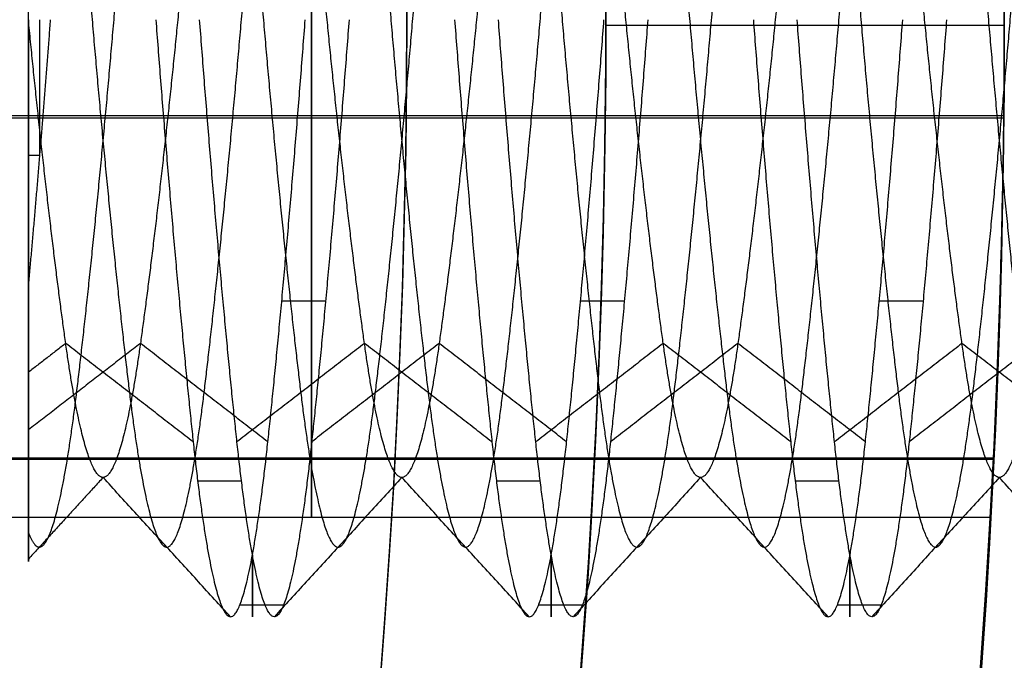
# Model space of a CAD drawing. Header units: millimetres. Extents: x -34.2 to 34.2, y -30.9 to 31.1.
# Tile 67 of 77: x 20 to 22.5, y -1.5 to 0.1. Entities that reach past the tile are written whole.
import ezdxf

# ---------------------------------------------------------------- set-up
doc = ezdxf.new("R2010")
doc.units = ezdxf.units.MM
for name, color, linetype, true_color in [('COTAS', 252, 'Continuous', 0x696969), ('IGES level 1', 7, 'Continuous', 0xe5eaed), ('IGES level 12', 7, 'Continuous', 0xffffff), ('IGES level 3', 7, 'Continuous', 0xe5eaed), ('IGES level 5', 7, 'Continuous', 0xe5eaed)]:
    doc.layers.add(name, color=color, linetype=linetype, true_color=true_color)

# ---------------------------------------------------------------- blocks, each defined once
blk = doc.blocks.new('Kivi_7w')
at = {"layer": 'IGES level 1', "extrusion": (0, 0, -1)}
for centre, radius, start, end in [((-7.573064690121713e-29, 2.831068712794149e-15, 0.8499999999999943), 31, 90, 270.0000000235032), ((7.993605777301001e-15, 1.77635683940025e-15, 1.399999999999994), 31, 90.00000000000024, 270.0000000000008), ((-7.573064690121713e-29, 2.831068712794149e-15, 0.1500000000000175), 30.85, 90, 270.0000000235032), ((0, 0), 30.7, 90.00000000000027, 270.0000000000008), ((-7.573064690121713e-29, 2.831068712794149e-15), 25.75, 90.0000000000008, 270.0000000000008), ((-7.573064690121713e-29, 2.831068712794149e-15), 24.25, 90.0000000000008, 270.0000000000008), ((-7.573064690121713e-29, 2.831068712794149e-15, 0.8500000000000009), 23.5, 90, 270.0000000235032), ((-8.835242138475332e-29, -1.77635683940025e-15), 23.5, 90.00000000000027, 270.0000000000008), ((-7.573064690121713e-29, 2.831068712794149e-15, -6.000000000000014), 25.75, 150.8095696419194, 209.190430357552), ((-7.573064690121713e-29, 2.831068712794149e-15, -6), 24.25, 150.393656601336, 209.6063433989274)]:
    blk.add_arc(centre, radius, start, end, dxfattribs=at)
at = {"layer": 'IGES level 1'}
for centre, radius, start, end in [((-9.992007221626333e-15, 1.77635683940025e-15, -0.2999999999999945), 31, 270.0000000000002, 89.9999999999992), ((7.573064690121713e-29, 2.831068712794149e-15, -1.549999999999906), 30.85, 270, 90.00000001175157), ((1.262177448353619e-28, 1.77635683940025e-15, -1.7), 30.7, 270.0000000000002, 90.0000000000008), ((1.009741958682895e-28, 1.77635683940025e-15), 25.75, 270.0000000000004, 90.0000000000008), ((6.310887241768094e-29, 1.77635683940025e-15), 24.25, 270.0000000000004, 90.0000000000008), ((8.835242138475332e-29, 1.77635683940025e-15, -1.700000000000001), 23.5, 270.0000000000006, 90.0000000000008)]:
    blk.add_arc(centre, radius, start, end, dxfattribs=at)
at = {"layer": 'IGES level 12', "extrusion": (1, 0, 0)}
blk.add_arc((2.498001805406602e-15, 4.299999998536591, 20.05), 1.499999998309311, 243.6966755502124, 269.9999999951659, dxfattribs=at)
at = {"layer": 'IGES level 12', "extrusion": (-1, 0, 0)}
for centre, start, end in [((-2.831068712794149e-15, 4.299999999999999, -20.077665), 270.0000000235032, 283.2569839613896), ((-2.831068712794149e-15, 4.299999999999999, -20.6125), 333.6895231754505, 26.31047683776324), ((-2.831068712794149e-15, 4.299999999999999, -21.3625), 333.6895231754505, 26.31047683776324), ((-2.831068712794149e-15, 4.299999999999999, -22.1125), 333.6895231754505, 26.31047683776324)]:
    blk.add_arc(centre, 1.5, start, end, dxfattribs=at)
at = {"layer": 'IGES level 12'}
for points in [[(20.05, -1.360239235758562, 4.1310815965), (20.05, 1.360185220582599, 4.1310815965)], [(20.05, -1.627949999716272e-05, 2.80000000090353), (20.05, -1.627949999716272e-05, 5.450001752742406)], [(20.07788655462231, -0.3412941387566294, 2.839343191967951), (20.05, -0.3412941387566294, 2.839343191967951)], [(20.79614748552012, -0.7070951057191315, 2.977118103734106), (20.68614748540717, -0.7070951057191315, 2.977118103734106)], [(21.54614748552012, -0.7070951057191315, 2.977118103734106), (21.43614748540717, -0.7070951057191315, 2.977118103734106)], [(22.29614748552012, -0.7070951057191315, 2.977118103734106), (22.18614748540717, -0.7070951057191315, 2.977118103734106)], [(20.14375, -0.8131727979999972, 5.113172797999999), (20.04992303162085, -0.8857383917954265, 5.185738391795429)], [(20.33125, -0.8131727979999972, 3.486827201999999), (20.05002978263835, -1.030667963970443, 3.269332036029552)], [(20.46375, -1.060660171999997, 5.360660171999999), (20.14375000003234, -0.8131727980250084, 5.11317279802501)], [(20.65125, -1.060660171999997, 3.239339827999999), (20.33125000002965, -0.8131727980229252, 3.486827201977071)], [(20.89375, -0.8131727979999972, 5.113172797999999), (20.57375, -1.060660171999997, 5.360660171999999)], [(21.08125, -0.8131727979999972, 3.486827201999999), (20.76125, -1.060660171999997, 3.239339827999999)], [(21.21375, -1.060660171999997, 5.360660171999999), (20.89375000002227, -0.8131727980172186, 5.113172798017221)], [(21.40125, -1.060660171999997, 3.239339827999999), (21.08125000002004, -0.8131727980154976, 3.486827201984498)], [(21.64375, -0.8131727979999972, 5.113172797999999), (21.32375, -1.060660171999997, 5.360660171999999)], [(21.83125, -0.8131727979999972, 3.486827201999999), (21.51125, -1.060660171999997, 3.239339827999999)], [(21.96375, -1.060660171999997, 5.360660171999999), (21.64375000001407, -0.813172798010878, 5.11317279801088)], [(22.15125, -1.060660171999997, 3.239339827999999), (21.83125000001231, -0.8131727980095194, 3.486827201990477)], [(22.39375, -0.8131727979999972, 5.113172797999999), (22.07375, -1.060660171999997, 5.360660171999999)], [(22.58125, -0.8131727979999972, 3.486827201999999), (22.26125, -1.060660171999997, 3.239339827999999)], [(22.71375, -1.060660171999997, 5.360660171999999), (22.39375000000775, -0.8131727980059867, 5.113172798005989)], [(20.2375, -1.149999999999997, 4.299999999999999), (20.05003176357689, -1.355043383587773, 4.299999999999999)], [(20.5575, -1.499999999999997, 4.299999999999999), (20.23750000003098, -1.150000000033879, 4.299999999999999)], [(20.58511254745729, -1.159515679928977, 5.251589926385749), (20.47511254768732, -1.159515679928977, 5.251589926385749)], [(20.9875, -1.149999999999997, 4.299999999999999), (20.6675, -1.499999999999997, 4.299999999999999)], [(21.3075, -1.499999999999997, 4.299999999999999), (20.98750000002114, -1.150000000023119, 4.299999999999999)], [(21.33511254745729, -1.159515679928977, 5.251589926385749), (21.22511254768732, -1.159515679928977, 5.251589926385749)], [(21.7375, -1.149999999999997, 4.299999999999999), (21.4175, -1.499999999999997, 4.299999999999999)], [(22.0575, -1.499999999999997, 4.299999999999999), (21.73750000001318, -1.150000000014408, 4.299999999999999)], [(22.08511254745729, -1.159515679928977, 5.251589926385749), (21.97511254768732, -1.159515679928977, 5.251589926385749)], [(22.4875, -1.149999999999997, 4.299999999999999), (22.1675, -1.499999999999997, 4.299999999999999)], [(22.8075, -1.499999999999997, 4.299999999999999), (22.48750000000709, -1.150000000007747, 4.299999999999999)], [(20.69054014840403, -1.47117792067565, 4.00736451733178), (20.58054014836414, -1.47117792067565, 4.00736451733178)], [(21.44054014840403, -1.47117792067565, 4.00736451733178), (21.33054014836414, -1.47117792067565, 4.00736451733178)], [(22.19054014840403, -1.47117792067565, 4.00736451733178), (22.08054014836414, -1.47117792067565, 4.00736451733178)]]:
    blk.add_open_spline(points, degree=1, dxfattribs=at)
for points, weights, knots in [([(20.04988974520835, 1.289212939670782, 4.605867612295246), (20.08417035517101, 1.202507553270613, 4.971325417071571), (20.11625, 0.9369164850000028, 5.236916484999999), (20.163125, 0.5488329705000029, 5.625), (20.21, 2.831068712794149e-15, 5.624999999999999), (20.256875, -0.5488329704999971, 5.625), (20.30375, -0.9369164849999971, 5.236916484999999), (20.350625, -1.324999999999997, 4.848832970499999), (20.3975, -1.324999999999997, 4.299999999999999), (20.444375, -1.324999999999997, 3.751167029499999), (20.49125, -0.9369164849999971, 3.363083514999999), (20.538125, -0.5488329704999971, 2.974999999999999), (20.585, 2.831068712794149e-15, 2.974999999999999), (20.631875, 0.5488329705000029, 2.974999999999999), (20.67875, 0.9369164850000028, 3.363083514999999), (20.725625, 1.325000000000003, 3.751167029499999), (20.7725, 1.325000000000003, 4.299999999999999), (20.819375, 1.325000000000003, 4.848832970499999), (20.86625, 0.9369164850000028, 5.236916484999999), (20.913125, 0.5488329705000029, 5.625), (20.96, 2.831068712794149e-15, 5.624999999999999), (21.006875, -0.5488329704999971, 5.625), (21.05375, -0.9369164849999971, 5.236916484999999), (21.100625, -1.324999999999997, 4.848832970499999), (21.1475, -1.324999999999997, 4.299999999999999), (21.194375, -1.324999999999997, 3.751167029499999), (21.24125, -0.9369164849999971, 3.363083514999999), (21.288125, -0.5488329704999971, 2.974999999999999), (21.335, 2.831068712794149e-15, 2.974999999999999), (21.381875, 0.5488329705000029, 2.974999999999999), (21.42875, 0.9369164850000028, 3.363083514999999), (21.475625, 1.325000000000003, 3.751167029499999), (21.5225, 1.325000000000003, 4.299999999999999), (21.569375, 1.325000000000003, 4.848832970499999), (21.61625, 0.9369164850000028, 5.236916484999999), (21.663125, 0.5488329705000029, 5.625), (21.71, 2.831068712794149e-15, 5.624999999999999), (21.756875, -0.5488329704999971, 5.625), (21.80375, -0.9369164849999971, 5.236916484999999), (21.850625, -1.324999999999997, 4.848832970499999), (21.8975, -1.324999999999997, 4.299999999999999), (21.944375, -1.324999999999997, 3.751167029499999), (21.99125, -0.9369164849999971, 3.363083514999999), (22.038125, -0.5488329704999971, 2.974999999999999), (22.085, 2.831068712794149e-15, 2.974999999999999), (22.131875, 0.5488329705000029, 2.974999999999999), (22.17875, 0.9369164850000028, 3.363083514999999), (22.225625, 1.325000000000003, 3.751167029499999), (22.2725, 1.325000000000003, 4.299999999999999), (22.319375, 1.325000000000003, 4.848832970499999), (22.36625, 0.9369164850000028, 5.236916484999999), (22.413125, 0.5488329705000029, 5.625), (22.46, 2.831068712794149e-15, 5.624999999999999), (22.506875, -0.5488329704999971, 5.625), (22.55375, -0.9369164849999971, 5.236916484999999), (22.600625, -1.324999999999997, 4.848832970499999), (22.6475, -1.324999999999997, 4.299999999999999), (22.694375, -1.324999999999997, 3.751167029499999), (22.74125, -0.9369164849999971, 3.363083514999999), (22.788125, -0.5488329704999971, 2.974999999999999), (22.835, 2.831068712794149e-15, 2.974999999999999), (22.881875, 0.5488329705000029, 2.974999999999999), (22.92875, 0.9369164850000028, 3.363083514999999), (22.975625, 1.325000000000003, 3.751167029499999), (23.0225, 1.325000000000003, 4.299999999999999), (23.069375, 1.325000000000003, 4.848832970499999), (23.11625, 0.9369164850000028, 5.236916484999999), (23.163125, 0.5488329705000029, 5.625), (23.21, 2.831068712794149e-15, 5.624999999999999), (23.256875, -0.5488329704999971, 5.625), (23.30375, -0.9369164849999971, 5.236916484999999), (23.350625, -1.324999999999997, 4.848832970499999), (23.3975, -1.324999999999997, 4.299999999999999), (23.444375, -1.324999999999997, 3.751167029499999), (23.49125, -0.9369164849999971, 3.363083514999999), (23.538125, -0.5488329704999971, 2.974999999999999), (23.585, 2.831068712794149e-15, 2.974999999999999), (23.631875, 0.5488329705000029, 2.974999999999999), (23.67875, 0.9369164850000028, 3.363083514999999), (23.725625, 1.325000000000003, 3.751167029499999), (23.7725, 1.325000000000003, 4.299999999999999), (23.819375, 1.325000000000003, 4.848832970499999), (23.86625, 0.9369164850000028, 5.236916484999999), (23.913125, 0.5488329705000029, 5.625), (23.96, 2.831068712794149e-15, 5.624999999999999), (24.006875, -0.5488329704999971, 5.625), (24.05375, -0.9369164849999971, 5.236916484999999), (24.100625, -1.324999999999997, 4.848832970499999), (24.1475, -1.324999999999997, 4.299999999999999), (24.194375, -1.324999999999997, 3.751167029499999), (24.24125, -0.9369164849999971, 3.363083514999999), (24.288125, -0.5488329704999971, 2.974999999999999), (24.335, 2.831068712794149e-15, 2.974999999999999), (24.381875, 0.5488329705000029, 2.974999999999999), (24.42875, 0.9369164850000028, 3.363083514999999), (24.475625, 1.325000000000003, 3.751167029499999), (24.5225, 1.325000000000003, 4.299999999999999), (24.569375, 1.325000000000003, 4.848832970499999), (24.61625, 0.9369164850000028, 5.236916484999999), (24.663125, 0.5488329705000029, 5.625), (24.71, 2.831068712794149e-15, 5.624999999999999)], [0.968103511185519, 0.9466233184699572, 1, 0.923879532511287, 1, 0.923879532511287, 1, 0.923879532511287, 1, 0.923879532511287, 1, 0.923879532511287, 1, 0.923879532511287, 1, 0.923879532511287, 1, 0.923879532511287, 1, 0.923879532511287, 1, 0.923879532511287, 1, 0.923879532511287, 1, 0.923879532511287, 1, 0.923879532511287, 1, 0.923879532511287, 1, 0.923879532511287, 1, 0.923879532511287, 1, 0.923879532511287, 1, 0.923879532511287, 1, 0.923879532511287, 1, 0.923879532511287, 1, 0.923879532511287, 1, 0.923879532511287, 1, 0.923879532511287, 1, 0.923879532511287, 1, 0.923879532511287, 1, 0.923879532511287, 1, 0.923879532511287, 1, 0.923879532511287, 1, 0.923879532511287, 1, 0.923879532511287, 1, 0.923879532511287, 1, 0.923879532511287, 1, 0.923879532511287, 1, 0.923879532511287, 1, 0.923879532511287, 1, 0.923879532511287, 1, 0.923879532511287, 1, 0.923879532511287, 1, 0.923879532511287, 1, 0.923879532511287, 1, 0.923879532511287, 1, 0.923879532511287, 1, 0.923879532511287, 1, 0.923879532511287, 1, 0.923879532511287, 1, 0.923879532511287, 1, 0.923879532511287, 1, 0.923879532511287, 1, 0.923879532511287, 1], [0.1124783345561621, 0.1124783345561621, 0.1124783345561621, 0.125, 0.125, 0.142857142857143, 0.142857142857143, 0.160714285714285, 0.160714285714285, 0.178571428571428, 0.178571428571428, 0.196428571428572, 0.196428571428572, 0.214285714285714, 0.214285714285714, 0.232142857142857, 0.232142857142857, 0.25, 0.25, 0.267857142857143, 0.267857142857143, 0.285714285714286, 0.285714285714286, 0.303571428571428, 0.303571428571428, 0.321428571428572, 0.321428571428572, 0.339285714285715, 0.339285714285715, 0.357142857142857, 0.357142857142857, 0.375, 0.375, 0.392857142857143, 0.392857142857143, 0.410714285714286, 0.410714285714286, 0.428571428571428, 0.428571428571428, 0.446428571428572, 0.446428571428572, 0.464285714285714, 0.464285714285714, 0.482142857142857, 0.482142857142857, 0.5, 0.5, 0.517857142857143, 0.517857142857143, 0.535714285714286, 0.535714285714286, 0.553571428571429, 0.553571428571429, 0.571428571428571, 0.571428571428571, 0.589285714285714, 0.589285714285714, 0.607142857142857, 0.607142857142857, 0.625, 0.625, 0.642857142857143, 0.642857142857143, 0.660714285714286, 0.660714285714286, 0.678571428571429, 0.678571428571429, 0.696428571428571, 0.696428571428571, 0.714285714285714, 0.714285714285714, 0.732142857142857, 0.732142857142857, 0.75, 0.75, 0.767857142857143, 0.767857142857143, 0.785714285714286, 0.785714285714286, 0.803571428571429, 0.803571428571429, 0.821428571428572, 0.821428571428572, 0.839285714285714, 0.839285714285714, 0.857142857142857, 0.857142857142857, 0.875, 0.875, 0.892857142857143, 0.892857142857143, 0.910714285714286, 0.910714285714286, 0.928571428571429, 0.928571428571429, 0.946428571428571, 0.946428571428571, 0.964285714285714, 0.964285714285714, 0.982142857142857, 0.982142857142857, 1, 1, 1]), ([(20.05010925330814, -1.289210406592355, 4.605878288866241), (20.06425886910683, -1.324999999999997, 4.455032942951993), (20.0775, -1.324999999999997, 4.299999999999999), (20.124375, -1.324999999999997, 3.751167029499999), (20.17125, -0.9369164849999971, 3.363083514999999), (20.218125, -0.5488329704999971, 2.974999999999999), (20.265, 2.831068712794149e-15, 2.974999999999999), (20.311875, 0.5488329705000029, 2.974999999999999), (20.35875, 0.9369164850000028, 3.363083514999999), (20.405625, 1.325000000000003, 3.751167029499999), (20.4525, 1.325000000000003, 4.299999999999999), (20.499375, 1.325000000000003, 4.848832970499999), (20.54625, 0.9369164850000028, 5.236916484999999), (20.593125, 0.5488329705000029, 5.625), (20.64, 2.831068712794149e-15, 5.624999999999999), (20.686875, -0.5488329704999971, 5.625), (20.73375, -0.9369164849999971, 5.236916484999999), (20.780625, -1.324999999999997, 4.848832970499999), (20.8275, -1.324999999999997, 4.299999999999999), (20.874375, -1.324999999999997, 3.751167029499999), (20.92125, -0.9369164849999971, 3.363083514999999), (20.968125, -0.5488329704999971, 2.974999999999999), (21.015, 2.831068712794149e-15, 2.974999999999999), (21.061875, 0.5488329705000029, 2.974999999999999), (21.10875, 0.9369164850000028, 3.363083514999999), (21.155625, 1.325000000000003, 3.751167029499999), (21.2025, 1.325000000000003, 4.299999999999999), (21.249375, 1.325000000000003, 4.848832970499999), (21.29625, 0.9369164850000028, 5.236916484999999), (21.343125, 0.5488329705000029, 5.625), (21.39, 2.831068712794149e-15, 5.624999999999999), (21.436875, -0.5488329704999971, 5.625), (21.48375, -0.9369164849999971, 5.236916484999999), (21.530625, -1.324999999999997, 4.848832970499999), (21.5775, -1.324999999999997, 4.299999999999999), (21.624375, -1.324999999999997, 3.751167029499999), (21.67125, -0.9369164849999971, 3.363083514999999), (21.718125, -0.5488329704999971, 2.974999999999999), (21.765, 2.831068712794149e-15, 2.974999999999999), (21.811875, 0.5488329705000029, 2.974999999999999), (21.85875, 0.9369164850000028, 3.363083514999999), (21.905625, 1.325000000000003, 3.751167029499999), (21.9525, 1.325000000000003, 4.299999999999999), (21.999375, 1.325000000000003, 4.848832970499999), (22.04625, 0.9369164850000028, 5.236916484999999), (22.093125, 0.5488329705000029, 5.625), (22.14, 2.831068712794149e-15, 5.624999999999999), (22.186875, -0.5488329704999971, 5.625), (22.23375, -0.9369164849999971, 5.236916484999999), (22.280625, -1.324999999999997, 4.848832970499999), (22.3275, -1.324999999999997, 4.299999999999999), (22.374375, -1.324999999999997, 3.751167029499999), (22.42125, -0.9369164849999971, 3.363083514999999), (22.468125, -0.5488329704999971, 2.974999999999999), (22.515, 2.831068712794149e-15, 2.974999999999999), (22.561875, 0.5488329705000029, 2.974999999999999), (22.60875, 0.9369164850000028, 3.363083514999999), (22.655625, 1.325000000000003, 3.751167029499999), (22.7025, 1.325000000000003, 4.299999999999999), (22.749375, 1.325000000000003, 4.848832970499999), (22.79625, 0.9369164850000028, 5.236916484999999), (22.843125, 0.5488329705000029, 5.625), (22.89, 2.831068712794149e-15, 5.624999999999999), (22.936875, -0.5488329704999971, 5.625), (22.98375, -0.9369164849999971, 5.236916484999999), (23.030625, -1.324999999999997, 4.848832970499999), (23.0775, -1.324999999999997, 4.299999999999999), (23.124375, -1.324999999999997, 3.751167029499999), (23.17125, -0.9369164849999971, 3.363083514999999), (23.218125, -0.5488329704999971, 2.974999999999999), (23.265, 2.831068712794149e-15, 2.974999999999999), (23.311875, 0.5488329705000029, 2.974999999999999), (23.35875, 0.9369164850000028, 3.363083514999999), (23.405625, 1.325000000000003, 3.751167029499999), (23.4525, 1.325000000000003, 4.299999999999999), (23.499375, 1.325000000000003, 4.848832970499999), (23.54625, 0.9369164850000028, 5.236916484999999), (23.593125, 0.5488329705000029, 5.625), (23.64, 2.831068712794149e-15, 5.624999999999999), (23.686875, -0.5488329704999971, 5.625), (23.73375, -0.9369164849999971, 5.236916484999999), (23.780625, -1.324999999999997, 4.848832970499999), (23.8275, -1.324999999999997, 4.299999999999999), (23.874375, -1.324999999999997, 3.751167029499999), (23.92125, -0.9369164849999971, 3.363083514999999), (23.968125, -0.5488329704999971, 2.974999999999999), (24.015, 2.831068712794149e-15, 2.974999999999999), (24.061875, 0.5488329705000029, 2.974999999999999), (24.10875, 0.9369164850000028, 3.363083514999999), (24.155625, 1.325000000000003, 3.751167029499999), (24.2025, 1.325000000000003, 4.299999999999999), (24.249375, 1.325000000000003, 4.848832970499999), (24.29625, 0.9369164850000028, 5.236916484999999), (24.343125, 0.5488329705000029, 5.625), (24.39, 2.831068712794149e-15, 5.624999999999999)], [0.9681028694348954, 0.9772554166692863, 1, 0.923879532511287, 1, 0.923879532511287, 1, 0.923879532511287, 1, 0.923879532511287, 1, 0.923879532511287, 1, 0.923879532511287, 1, 0.923879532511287, 1, 0.923879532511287, 1, 0.923879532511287, 1, 0.923879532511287, 1, 0.923879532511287, 1, 0.923879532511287, 1, 0.923879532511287, 1, 0.923879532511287, 1, 0.923879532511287, 1, 0.923879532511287, 1, 0.923879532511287, 1, 0.923879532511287, 1, 0.923879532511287, 1, 0.923879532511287, 1, 0.923879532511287, 1, 0.923879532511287, 1, 0.923879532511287, 1, 0.923879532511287, 1, 0.923879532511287, 1, 0.923879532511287, 1, 0.923879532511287, 1, 0.923879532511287, 1, 0.923879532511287, 1, 0.923879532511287, 1, 0.923879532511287, 1, 0.923879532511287, 1, 0.923879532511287, 1, 0.923879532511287, 1, 0.923879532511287, 1, 0.923879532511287, 1, 0.923879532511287, 1, 0.923879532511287, 1, 0.923879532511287, 1, 0.923879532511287, 1, 0.923879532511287, 1, 0.923879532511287, 1, 0.923879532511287, 1, 0.923879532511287, 1, 0.923879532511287, 1, 0.923879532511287, 1], [0.1732357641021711, 0.1732357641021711, 0.1732357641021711, 0.178571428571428, 0.178571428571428, 0.196428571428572, 0.196428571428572, 0.214285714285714, 0.214285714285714, 0.232142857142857, 0.232142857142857, 0.25, 0.25, 0.267857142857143, 0.267857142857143, 0.285714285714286, 0.285714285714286, 0.303571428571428, 0.303571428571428, 0.321428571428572, 0.321428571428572, 0.339285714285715, 0.339285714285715, 0.357142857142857, 0.357142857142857, 0.375, 0.375, 0.392857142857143, 0.392857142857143, 0.410714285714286, 0.410714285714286, 0.428571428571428, 0.428571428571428, 0.446428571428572, 0.446428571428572, 0.464285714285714, 0.464285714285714, 0.482142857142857, 0.482142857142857, 0.5, 0.5, 0.517857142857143, 0.517857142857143, 0.535714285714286, 0.535714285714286, 0.553571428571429, 0.553571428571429, 0.571428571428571, 0.571428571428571, 0.589285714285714, 0.589285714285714, 0.607142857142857, 0.607142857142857, 0.625, 0.625, 0.642857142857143, 0.642857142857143, 0.660714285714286, 0.660714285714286, 0.678571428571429, 0.678571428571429, 0.696428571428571, 0.696428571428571, 0.714285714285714, 0.714285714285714, 0.732142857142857, 0.732142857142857, 0.75, 0.75, 0.767857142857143, 0.767857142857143, 0.785714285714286, 0.785714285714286, 0.803571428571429, 0.803571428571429, 0.821428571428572, 0.821428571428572, 0.839285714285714, 0.839285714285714, 0.857142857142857, 0.857142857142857, 0.875, 0.875, 0.892857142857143, 0.892857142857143, 0.910714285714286, 0.910714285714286, 0.928571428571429, 0.928571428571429, 0.946428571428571, 0.946428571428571, 0.964285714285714, 0.964285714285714, 0.982142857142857, 0.982142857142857, 1, 1, 1]), ([(24.55, 2.831068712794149e-15, 5.449999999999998), (24.50312500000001, 0.4763455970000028, 5.45), (24.45625, 0.8131727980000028, 5.113172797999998), (24.40937500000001, 1.150000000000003, 4.776345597), (24.3625, 1.150000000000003, 4.299999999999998), (24.31562500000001, 1.150000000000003, 3.823654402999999), (24.26875, 0.8131727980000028, 3.486827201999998), (24.22187500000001, 0.4763455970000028, 3.149999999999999), (24.175, 2.831068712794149e-15, 3.149999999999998), (24.12812500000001, -0.4763455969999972, 3.149999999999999), (24.08125, -0.8131727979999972, 3.486827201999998), (24.03437500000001, -1.149999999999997, 3.823654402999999), (23.9875, -1.149999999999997, 4.299999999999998), (23.94062500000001, -1.149999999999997, 4.776345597), (23.89375, -0.8131727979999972, 5.113172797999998), (23.84687500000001, -0.4763455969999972, 5.45), (23.8, 2.831068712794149e-15, 5.449999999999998), (23.75312500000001, 0.4763455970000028, 5.45), (23.70625, 0.8131727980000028, 5.113172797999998), (23.659375, 1.150000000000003, 4.776345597), (23.6125, 1.150000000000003, 4.299999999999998), (23.565625, 1.150000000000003, 3.823654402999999), (23.51875, 0.8131727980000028, 3.486827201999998), (23.471875, 0.4763455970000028, 3.149999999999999), (23.425, 2.831068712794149e-15, 3.149999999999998), (23.378125, -0.4763455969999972, 3.149999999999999), (23.33125, -0.8131727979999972, 3.486827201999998), (23.284375, -1.149999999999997, 3.823654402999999), (23.2375, -1.149999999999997, 4.299999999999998), (23.190625, -1.149999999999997, 4.776345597), (23.14375, -0.8131727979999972, 5.113172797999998), (23.096875, -0.4763455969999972, 5.45), (23.05, 2.831068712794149e-15, 5.449999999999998), (23.003125, 0.4763455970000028, 5.45), (22.95625, 0.8131727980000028, 5.113172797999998), (22.909375, 1.150000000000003, 4.776345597), (22.8625, 1.150000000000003, 4.299999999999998), (22.815625, 1.150000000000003, 3.823654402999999), (22.76875, 0.8131727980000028, 3.486827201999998), (22.721875, 0.4763455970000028, 3.149999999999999), (22.675, 2.831068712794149e-15, 3.149999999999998), (22.628125, -0.4763455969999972, 3.149999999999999), (22.58125, -0.8131727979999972, 3.486827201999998), (22.534375, -1.149999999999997, 3.823654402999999), (22.4875, -1.149999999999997, 4.299999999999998), (22.440625, -1.149999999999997, 4.776345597), (22.39375, -0.8131727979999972, 5.113172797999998), (22.346875, -0.4763455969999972, 5.45), (22.3, 2.831068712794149e-15, 5.449999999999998), (22.25312500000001, 0.4763455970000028, 5.45), (22.20625, 0.8131727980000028, 5.113172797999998), (22.15937500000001, 1.150000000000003, 4.776345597), (22.1125, 1.150000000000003, 4.299999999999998), (22.06562500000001, 1.150000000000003, 3.823654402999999), (22.01875, 0.8131727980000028, 3.486827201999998), (21.97187500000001, 0.4763455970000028, 3.149999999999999), (21.925, 2.831068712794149e-15, 3.149999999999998), (21.87812500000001, -0.4763455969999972, 3.149999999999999), (21.83125, -0.8131727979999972, 3.486827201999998), (21.78437500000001, -1.149999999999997, 3.823654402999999), (21.7375, -1.149999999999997, 4.299999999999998), (21.69062500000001, -1.149999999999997, 4.776345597), (21.64375, -0.8131727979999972, 5.113172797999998), (21.59687500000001, -0.4763455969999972, 5.45), (21.55, 2.831068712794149e-15, 5.449999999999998), (21.50312500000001, 0.4763455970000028, 5.45), (21.45625, 0.8131727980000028, 5.113172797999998), (21.409375, 1.150000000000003, 4.776345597), (21.3625, 1.150000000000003, 4.299999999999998), (21.315625, 1.150000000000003, 3.823654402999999), (21.26875, 0.8131727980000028, 3.486827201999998), (21.221875, 0.4763455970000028, 3.149999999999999), (21.175, 2.831068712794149e-15, 3.149999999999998), (21.128125, -0.4763455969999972, 3.149999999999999), (21.08125, -0.8131727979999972, 3.486827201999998), (21.034375, -1.149999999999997, 3.823654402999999), (20.9875, -1.149999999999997, 4.299999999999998), (20.940625, -1.149999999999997, 4.776345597), (20.89375, -0.8131727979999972, 5.113172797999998), (20.846875, -0.4763455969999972, 5.45), (20.8, 2.831068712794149e-15, 5.449999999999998), (20.753125, 0.4763455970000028, 5.45), (20.70625, 0.8131727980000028, 5.113172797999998), (20.659375, 1.150000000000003, 4.776345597), (20.6125, 1.150000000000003, 4.299999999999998), (20.565625, 1.150000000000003, 3.823654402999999), (20.51875, 0.8131727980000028, 3.486827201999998), (20.471875, 0.4763455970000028, 3.149999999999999), (20.425, 2.831068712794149e-15, 3.149999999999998), (20.378125, -0.4763455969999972, 3.149999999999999), (20.33125, -0.8131727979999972, 3.486827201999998), (20.284375, -1.149999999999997, 3.823654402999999), (20.2375, -1.149999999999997, 4.299999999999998), (20.190625, -1.149999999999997, 4.776345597), (20.14375, -0.8131727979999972, 5.113172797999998), (20.096875, -0.4763455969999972, 5.45), (20.05, 2.831068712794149e-15, 5.449999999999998)], [1, 0.923879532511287, 1, 0.923879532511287, 1, 0.923879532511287, 1, 0.923879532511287, 1, 0.923879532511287, 1, 0.923879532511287, 1, 0.923879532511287, 1, 0.923879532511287, 1, 0.923879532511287, 1, 0.923879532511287, 1, 0.923879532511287, 1, 0.923879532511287, 1, 0.923879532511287, 1, 0.923879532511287, 1, 0.923879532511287, 1, 0.923879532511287, 1, 0.923879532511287, 1, 0.923879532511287, 1, 0.923879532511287, 1, 0.923879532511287, 1, 0.923879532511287, 1, 0.923879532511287, 1, 0.923879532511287, 1, 0.923879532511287, 1, 0.923879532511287, 1, 0.923879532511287, 1, 0.923879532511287, 1, 0.923879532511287, 1, 0.923879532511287, 1, 0.923879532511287, 1, 0.923879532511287, 1, 0.923879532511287, 1, 0.923879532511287, 1, 0.923879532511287, 1, 0.923879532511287, 1, 0.923879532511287, 1, 0.923879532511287, 1, 0.923879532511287, 1, 0.923879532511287, 1, 0.923879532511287, 1, 0.923879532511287, 1, 0.923879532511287, 1, 0.923879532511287, 1, 0.923879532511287, 1, 0.923879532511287, 1, 0.923879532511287, 1, 0.923879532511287, 1, 0.923879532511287, 1], [-1.857142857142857, -1.857142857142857, -1.857142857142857, -1.839285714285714, -1.839285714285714, -1.821428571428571, -1.821428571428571, -1.803571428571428, -1.803571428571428, -1.785714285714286, -1.785714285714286, -1.767857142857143, -1.767857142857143, -1.75, -1.75, -1.732142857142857, -1.732142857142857, -1.714285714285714, -1.714285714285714, -1.696428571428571, -1.696428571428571, -1.678571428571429, -1.678571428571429, -1.660714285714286, -1.660714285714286, -1.642857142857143, -1.642857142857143, -1.625, -1.625, -1.607142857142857, -1.607142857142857, -1.589285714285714, -1.589285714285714, -1.571428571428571, -1.571428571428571, -1.553571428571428, -1.553571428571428, -1.535714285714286, -1.535714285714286, -1.517857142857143, -1.517857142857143, -1.5, -1.5, -1.482142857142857, -1.482142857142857, -1.464285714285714, -1.464285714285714, -1.446428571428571, -1.446428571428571, -1.428571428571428, -1.428571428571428, -1.410714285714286, -1.410714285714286, -1.392857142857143, -1.392857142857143, -1.375, -1.375, -1.357142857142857, -1.357142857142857, -1.339285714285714, -1.339285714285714, -1.321428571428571, -1.321428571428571, -1.303571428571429, -1.303571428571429, -1.285714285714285, -1.285714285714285, -1.267857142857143, -1.267857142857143, -1.25, -1.25, -1.232142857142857, -1.232142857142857, -1.214285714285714, -1.214285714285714, -1.196428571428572, -1.196428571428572, -1.178571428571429, -1.178571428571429, -1.160714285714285, -1.160714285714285, -1.142857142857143, -1.142857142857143, -1.125, -1.125, -1.107142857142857, -1.107142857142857, -1.089285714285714, -1.089285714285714, -1.071428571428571, -1.071428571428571, -1.053571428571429, -1.053571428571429, -1.035714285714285, -1.035714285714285, -1.017857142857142, -1.017857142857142, -1, -1, -1]), ([(20.37, 2.831068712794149e-15, 5.799999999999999), (20.416875, -0.6213203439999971, 5.800000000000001), (20.46375, -1.060660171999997, 5.360660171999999), (20.510625, -1.499999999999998, 4.921320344), (20.5575, -1.499999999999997, 4.299999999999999), (20.604375, -1.499999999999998, 3.678679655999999), (20.65125, -1.060660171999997, 3.239339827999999), (20.698125, -0.6213203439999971, 2.799999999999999), (20.745, 2.831068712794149e-15, 2.799999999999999)], [1, 0.923879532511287, 1, 0.923879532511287, 1, 0.923879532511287, 1, 0.923879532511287, 1], [-3.714285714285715, -3.714285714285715, -3.714285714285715, -3.696428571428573, -3.696428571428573, -3.67857142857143, -3.67857142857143, -3.660714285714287, -3.660714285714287, -3.642857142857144, -3.642857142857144, -3.642857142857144]), ([(20.855, 2.831068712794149e-15, 2.799999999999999), (20.808125, -0.6213203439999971, 2.799999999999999), (20.76125, -1.060660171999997, 3.239339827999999), (20.714375, -1.499999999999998, 3.678679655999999), (20.6675, -1.499999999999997, 4.299999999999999), (20.620625, -1.499999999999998, 4.921320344), (20.57375, -1.060660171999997, 5.360660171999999), (20.526875, -0.6213203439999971, 5.800000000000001), (20.48, 2.831068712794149e-15, 5.799999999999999)], [1, 0.923879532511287, 1, 0.923879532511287, 1, 0.923879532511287, 1, 0.923879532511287, 1], [-1.153276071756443, -1.153276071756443, -1.153276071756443, -1.135418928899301, -1.135418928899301, -1.117561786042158, -1.117561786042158, -1.099704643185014, -1.099704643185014, -1.081847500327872, -1.081847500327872, -1.081847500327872]), ([(21.12, 2.831068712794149e-15, 5.799999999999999), (21.166875, -0.6213203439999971, 5.800000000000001), (21.21375, -1.060660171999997, 5.360660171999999), (21.260625, -1.499999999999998, 4.921320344), (21.3075, -1.499999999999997, 4.299999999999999), (21.354375, -1.499999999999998, 3.678679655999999), (21.40125, -1.060660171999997, 3.239339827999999), (21.448125, -0.6213203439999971, 2.799999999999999), (21.495, 2.831068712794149e-15, 2.799999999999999)], [1, 0.923879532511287, 1, 0.923879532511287, 1, 0.923879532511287, 1, 0.923879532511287, 1], [-3.571428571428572, -3.571428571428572, -3.571428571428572, -3.553571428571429, -3.553571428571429, -3.535714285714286, -3.535714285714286, -3.517857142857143, -3.517857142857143, -3.500000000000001, -3.500000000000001, -3.500000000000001]), ([(21.605, 2.831068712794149e-15, 2.799999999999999), (21.558125, -0.6213203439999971, 2.799999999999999), (21.51125, -1.060660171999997, 3.239339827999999), (21.464375, -1.499999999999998, 3.678679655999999), (21.4175, -1.499999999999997, 4.299999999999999), (21.370625, -1.499999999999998, 4.921320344), (21.32375, -1.060660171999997, 5.360660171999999), (21.276875, -0.6213203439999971, 5.800000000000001), (21.23, 2.831068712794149e-15, 5.799999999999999)], [1, 0.923879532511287, 1, 0.923879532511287, 1, 0.923879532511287, 1, 0.923879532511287, 1], [-1.296133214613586, -1.296133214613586, -1.296133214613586, -1.278276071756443, -1.278276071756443, -1.2604189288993, -1.2604189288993, -1.242561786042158, -1.242561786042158, -1.224704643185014, -1.224704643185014, -1.224704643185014]), ([(21.87, 2.831068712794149e-15, 5.799999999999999), (21.916875, -0.6213203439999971, 5.800000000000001), (21.96375, -1.060660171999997, 5.360660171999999), (22.010625, -1.499999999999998, 4.921320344), (22.0575, -1.499999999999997, 4.299999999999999), (22.104375, -1.499999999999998, 3.678679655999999), (22.15125, -1.060660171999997, 3.239339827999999), (22.198125, -0.6213203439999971, 2.799999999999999), (22.245, 2.831068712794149e-15, 2.799999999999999)], [1, 0.923879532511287, 1, 0.923879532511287, 1, 0.923879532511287, 1, 0.923879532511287, 1], [-3.42857142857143, -3.42857142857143, -3.42857142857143, -3.410714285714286, -3.410714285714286, -3.392857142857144, -3.392857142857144, -3.375000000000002, -3.375000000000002, -3.357142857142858, -3.357142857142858, -3.357142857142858]), ([(22.355, 2.831068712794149e-15, 2.799999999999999), (22.308125, -0.6213203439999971, 2.799999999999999), (22.26125, -1.060660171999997, 3.239339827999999), (22.214375, -1.499999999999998, 3.678679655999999), (22.1675, -1.499999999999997, 4.299999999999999), (22.120625, -1.499999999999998, 4.921320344), (22.07375, -1.060660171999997, 5.360660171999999), (22.026875, -0.6213203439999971, 5.800000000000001), (21.98, 2.831068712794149e-15, 5.799999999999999)], [1, 0.923879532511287, 1, 0.923879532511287, 1, 0.923879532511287, 1, 0.923879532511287, 1], [-1.438990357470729, -1.438990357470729, -1.438990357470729, -1.421133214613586, -1.421133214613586, -1.403276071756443, -1.403276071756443, -1.3854189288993, -1.3854189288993, -1.367561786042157, -1.367561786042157, -1.367561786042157])]:
    blk.add_rational_spline(points, weights, degree=2, knots=knots, dxfattribs=at)
for points, knots in [([(20.05, 2.831068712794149e-15, 5.449999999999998), (20.05, -0.3013554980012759, 5.482435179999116), (20.05, -0.6041125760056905, 5.397882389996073), (20.05, -1.082669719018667, 5.039724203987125), (20.05, -1.254800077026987, 4.774206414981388), (20.05, -1.393298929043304, 4.200431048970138), (20.05, -1.363806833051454, 3.887551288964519), (20.05, -1.125437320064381, 3.340251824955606), (20.05, -0.9199238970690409, 3.111083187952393), (20.05, -0.664684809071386, 2.955308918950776)], [0, 0, 0, 0, 0.25, 0.25, 0.5, 0.5, 0.75, 0.75, 1, 1, 1, 1]), ([(20.05, -0.664684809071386, 2.955308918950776), (20.05, -1.175162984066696, 3.26685745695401), (20.05, -1.464798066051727, 3.904223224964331), (20.05, -1.253675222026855, 4.77886648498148), (20.05, -1.084185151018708, 5.038590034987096), (20.05, -0.6025971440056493, 5.399016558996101), (20.05, -0.3013554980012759, 5.482435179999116), (20.05, 2.831068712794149e-15, 5.449999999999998)], [0, 0, 0, 0, 0.5, 0.5, 0.75, 0.75, 1, 1, 1, 1])]:
    blk.add_open_spline(points, degree=3, knots=knots, dxfattribs=at)
blk.add_rational_spline([(20.105, 2.831068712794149e-15, 2.799999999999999), (20.078557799, -0.3504869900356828, 2.799999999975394), (20.05, -0.664684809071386, 2.955308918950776)], [1, 0.955586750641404, 0.963000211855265], degree=2, dxfattribs=at)
at = {"layer": 'IGES level 3', "extrusion": (-2.721527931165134e-31, -0.002279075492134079, -0.9999974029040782)}
blk.add_arc((2.913533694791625e-29, -0.009800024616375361, -14.299988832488), 22.5, 90.0000000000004, 270.0000000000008, dxfattribs=at)
at = {"layer": 'IGES level 3', "extrusion": (0, -0.002279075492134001, -0.9999974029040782)}
for centre, radius in [((-7.573064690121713e-29, -0.00980002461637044, -6.299988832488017), 22.49999999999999), ((-7.573064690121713e-29, -0.00980002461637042, -10.299988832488), 20.99999999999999)]:
    blk.add_arc(centre, radius, 90, 270.0000000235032, dxfattribs=at)
at = {"layer": 'IGES level 3', "extrusion": (-2.043556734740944e-31, 0.002279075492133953, 0.9999974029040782)}
blk.add_arc((-5.083450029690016e-29, -0.009800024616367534, -1.700011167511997), 22.5, 270.0000000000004, 90.0000000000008, dxfattribs=at)
at = {"layer": 'IGES level 3', "extrusion": (-9.819369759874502e-34, -0.002279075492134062, -0.9999974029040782)}
blk.add_arc((-7.573231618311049e-29, -0.009800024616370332, 1.700011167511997), 22.5, 90.0000000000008, 270.0000000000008, dxfattribs=at)
at = {"layer": 'IGES level 3', "extrusion": (-1.48888891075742e-31, 0.00227907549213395, 0.9999974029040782)}
blk.add_arc((5.023398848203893e-29, -0.009800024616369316, -1.700011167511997), 21.5, 270.0000000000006, 90.0000000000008, dxfattribs=at)
at = {"layer": 'IGES level 3', "extrusion": (1.169983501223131e-30, -0.002279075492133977, -0.9999974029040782)}
blk.add_arc((-5.459610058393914e-29, -0.009800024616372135, -14.299988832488), 21, 90.00000000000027, 270.0000000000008, dxfattribs=at)
at = {"layer": 'IGES level 3', "extrusion": (-5.371563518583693e-31, 0.002279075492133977, 0.9999974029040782)}
blk.add_arc((1.043582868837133e-28, -0.009800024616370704, 6.299988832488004), 21, 270.0000000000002, 90.0000000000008, dxfattribs=at)
at = {"layer": 'IGES level 3', "extrusion": (1, 0, 0)}
for centre, start, end in [((-1.931788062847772e-13, 4.300000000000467, 20.7605012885), 359.8694184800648, 179.8694185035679), ((-1.931788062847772e-13, 4.300000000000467, 20.7605027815), 179.8694185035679, 359.8694184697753)]:
    blk.add_arc(centre, 1.25, start, end, dxfattribs=at)
at = {"layer": 'IGES level 3'}
for points, knots in [([(22.465250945, -1.249996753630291, 4.302848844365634), (22.465250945, -1.249820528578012, 4.380171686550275), (22.465675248, -1.242444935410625, 4.459759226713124), (22.466948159, -1.218880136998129, 4.580186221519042), (22.467478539, -1.208945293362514, 4.620495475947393), (22.46875145, -1.184689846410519, 4.700968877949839), (22.469795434, -1.164471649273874, 4.755279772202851), (22.472531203, -1.110952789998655, 4.883666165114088), (22.476640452, -1.034653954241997, 5.033869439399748), (22.485639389, -0.8051840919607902, 5.262196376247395), (22.488162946, -0.7284430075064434, 5.319102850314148), (22.491234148, -0.6241058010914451, 5.38382051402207), (22.49213886, -0.591052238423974, 5.401971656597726), (22.493710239, -0.5295268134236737, 5.432821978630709), (22.494077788, -0.5151463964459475, 5.439730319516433), (22.498311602, -0.3156469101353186, 5.521737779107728), (22.500003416, -0.1513198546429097, 5.550403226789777), (22.499998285, 0.0806024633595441, 5.549791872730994), (22.49957337, 0.1601583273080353, 5.542390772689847), (22.498301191, 0.2805163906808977, 5.518803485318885), (22.497771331, 0.3207991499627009, 5.508863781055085), (22.496500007, 0.4012137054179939, 5.484605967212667), (22.495459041, 0.4554108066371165, 5.464421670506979), (22.492720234, 0.5840321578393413, 5.410781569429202), (22.488643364, 0.7333148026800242, 5.33508865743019), (22.479636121, 0.9619442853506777, 5.105498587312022), (22.477110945, 1.018874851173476, 5.028754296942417), (22.474039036, 1.083576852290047, 4.924526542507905), (22.473134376, 1.101714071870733, 4.89152784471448), (22.471563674, 1.132526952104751, 4.830152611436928), (22.471200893, 1.13933615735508, 4.816022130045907), (22.46695093, 1.221591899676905, 4.616330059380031), (22.465250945, 1.250349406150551, 4.45188565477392), (22.465250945, 1.249996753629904, 4.2971511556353)], [0, 0, 0, 0, 0.0624999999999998, 0.0624999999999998, 0.0937499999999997, 0.0937499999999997, 0.125, 0.125, 0.25, 0.25, 0.312500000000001, 0.312500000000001, 0.343750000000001, 0.343750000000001, 0.375000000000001, 0.375000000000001, 0.5, 0.5, 0.5625, 0.5625, 0.59375, 0.59375, 0.625, 0.625, 0.750000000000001, 0.750000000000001, 0.812500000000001, 0.812500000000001, 0.843750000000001, 0.843750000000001, 0.875000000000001, 0.875000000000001, 1, 1, 1, 1]), ([(22.465250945, -1.249996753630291, 4.302848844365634), (22.465250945, -1.249820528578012, 4.380171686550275), (22.465675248, -1.242444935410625, 4.459759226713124), (22.466948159, -1.218880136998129, 4.580186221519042), (22.467478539, -1.208945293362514, 4.620495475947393), (22.46875145, -1.184689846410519, 4.700968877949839), (22.469795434, -1.164471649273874, 4.755279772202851), (22.472531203, -1.110952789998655, 4.883666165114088), (22.476640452, -1.034653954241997, 5.033869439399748), (22.485639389, -0.8051840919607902, 5.262196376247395), (22.488162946, -0.7284430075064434, 5.319102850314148), (22.491234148, -0.6241058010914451, 5.38382051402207), (22.49213886, -0.591052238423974, 5.401971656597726), (22.493710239, -0.5295268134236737, 5.432821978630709), (22.494077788, -0.5151463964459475, 5.439730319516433), (22.498311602, -0.3156469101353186, 5.521737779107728), (22.500003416, -0.1513198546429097, 5.550403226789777), (22.499998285, 0.0806024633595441, 5.549791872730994), (22.49957337, 0.1601583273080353, 5.542390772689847), (22.498301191, 0.2805163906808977, 5.518803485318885), (22.497771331, 0.3207991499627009, 5.508863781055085), (22.496500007, 0.4012137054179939, 5.484605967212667), (22.495459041, 0.4554108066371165, 5.464421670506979), (22.492720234, 0.5840321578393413, 5.410781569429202), (22.488643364, 0.7333148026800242, 5.33508865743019), (22.479636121, 0.9619442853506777, 5.105498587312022), (22.477110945, 1.018874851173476, 5.028754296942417), (22.474039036, 1.083576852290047, 4.924526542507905), (22.473134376, 1.101714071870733, 4.89152784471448), (22.471563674, 1.132526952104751, 4.830152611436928), (22.471200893, 1.13933615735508, 4.816022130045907), (22.46695093, 1.221591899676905, 4.616330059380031), (22.465250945, 1.250349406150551, 4.45188565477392), (22.465250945, 1.249996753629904, 4.2971511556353)], [0, 0, 0, 0, 0.0624999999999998, 0.0624999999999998, 0.0937499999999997, 0.0937499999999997, 0.125, 0.125, 0.25, 0.25, 0.312500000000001, 0.312500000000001, 0.343750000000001, 0.343750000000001, 0.375000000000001, 0.375000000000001, 0.5, 0.5, 0.5625, 0.5625, 0.59375, 0.59375, 0.625, 0.625, 0.750000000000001, 0.750000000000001, 0.812500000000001, 0.812500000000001, 0.843750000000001, 0.843750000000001, 0.875000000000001, 0.875000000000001, 1, 1, 1, 1]), ([(22.465250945, 1.249996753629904, 4.2971511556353), (22.465250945, 1.24982009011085, 4.21963592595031), (22.465677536, 1.242408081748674, 4.139835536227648), (22.466957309, 1.218714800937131, 4.01907855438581), (22.467490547, 1.208724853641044, 3.978657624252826), (22.468770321, 1.184331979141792, 3.897962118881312), (22.469823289, 1.163931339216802, 3.84334569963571), (22.472557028, 1.110428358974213, 3.715399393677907), (22.476666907, 1.034053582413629, 3.565384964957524), (22.485651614, 0.8048350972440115, 3.337530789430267), (22.488171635, 0.7281823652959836, 3.280717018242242), (22.491239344, 0.623929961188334, 3.216079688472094), (22.492143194, 0.590897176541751, 3.197945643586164), (22.493713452, 0.5293938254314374, 3.167116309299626), (22.494080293, 0.5150400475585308, 3.160220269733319), (22.498316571, 0.3153658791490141, 3.078169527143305), (22.500007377, 0.1508455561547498, 3.049526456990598), (22.499996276, -0.0812342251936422, 3.050245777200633), (22.499568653, -0.1608521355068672, 3.057693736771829), (22.498291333, -0.2813101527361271, 3.081378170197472), (22.497759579, -0.3216273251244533, 3.091354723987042), (22.49648411, -0.4021109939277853, 3.115696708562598), (22.495438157, -0.456442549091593, 3.135983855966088), (22.49270086, -0.5847334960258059, 3.189612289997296), (22.488601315, -0.7345168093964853, 3.26584918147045), (22.479611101, -0.9625115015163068, 3.495206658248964), (22.477090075, -1.019319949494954, 3.571874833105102), (22.474022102, -1.083917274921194, 3.67606635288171), (22.473118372, -1.102032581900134, 3.709065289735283), (22.471548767, -1.132819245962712, 3.770471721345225), (22.471183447, -1.139678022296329, 3.784739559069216), (22.466945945, -1.221671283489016, 3.98413872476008), (22.465250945, -1.250348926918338, 4.148324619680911), (22.465250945, -1.249996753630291, 4.302848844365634)], [1, 1, 1, 1, 1.062500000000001, 1.062500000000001, 1.093750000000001, 1.093750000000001, 1.125000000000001, 1.125000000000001, 1.25, 1.25, 1.3125, 1.3125, 1.34375, 1.34375, 1.375, 1.375, 1.5, 1.5, 1.562499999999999, 1.562499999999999, 1.593749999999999, 1.593749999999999, 1.624999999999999, 1.624999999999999, 1.75, 1.75, 1.8125, 1.8125, 1.84375, 1.84375, 1.874999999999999, 1.874999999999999, 2, 2, 2, 2]), ([(22.465250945, 1.249996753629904, 4.2971511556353), (22.465250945, 1.24982009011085, 4.21963592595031), (22.465677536, 1.242408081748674, 4.139835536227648), (22.466957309, 1.218714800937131, 4.01907855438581), (22.467490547, 1.208724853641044, 3.978657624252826), (22.468770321, 1.184331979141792, 3.897962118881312), (22.469823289, 1.163931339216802, 3.84334569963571), (22.472557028, 1.110428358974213, 3.715399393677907), (22.476666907, 1.034053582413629, 3.565384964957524), (22.485651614, 0.8048350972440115, 3.337530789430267), (22.488171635, 0.7281823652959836, 3.280717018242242), (22.491239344, 0.623929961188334, 3.216079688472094), (22.492143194, 0.590897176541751, 3.197945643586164), (22.493713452, 0.5293938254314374, 3.167116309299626), (22.494080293, 0.5150400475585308, 3.160220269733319), (22.498316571, 0.3153658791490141, 3.078169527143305), (22.500007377, 0.1508455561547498, 3.049526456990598), (22.499996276, -0.0812342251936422, 3.050245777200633), (22.499568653, -0.1608521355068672, 3.057693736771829), (22.498291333, -0.2813101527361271, 3.081378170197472), (22.497759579, -0.3216273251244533, 3.091354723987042), (22.49648411, -0.4021109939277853, 3.115696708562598), (22.495438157, -0.456442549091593, 3.135983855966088), (22.49270086, -0.5847334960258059, 3.189612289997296), (22.488601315, -0.7345168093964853, 3.26584918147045), (22.479611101, -0.9625115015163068, 3.495206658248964), (22.477090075, -1.019319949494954, 3.571874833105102), (22.474022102, -1.083917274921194, 3.67606635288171), (22.473118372, -1.102032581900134, 3.709065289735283), (22.471548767, -1.132819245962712, 3.770471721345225), (22.471183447, -1.139678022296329, 3.784739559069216), (22.466945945, -1.221671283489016, 3.98413872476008), (22.465250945, -1.250348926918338, 4.148324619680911), (22.465250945, -1.249996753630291, 4.302848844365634)], [1, 1, 1, 1, 1.062500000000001, 1.062500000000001, 1.093750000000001, 1.093750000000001, 1.125000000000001, 1.125000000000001, 1.25, 1.25, 1.3125, 1.3125, 1.34375, 1.34375, 1.375, 1.375, 1.5, 1.5, 1.562499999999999, 1.562499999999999, 1.593749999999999, 1.593749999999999, 1.624999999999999, 1.624999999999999, 1.75, 1.75, 1.8125, 1.8125, 1.84375, 1.84375, 1.874999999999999, 1.874999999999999, 2, 2, 2, 2])]:
    blk.add_open_spline(points, degree=3, knots=knots, dxfattribs=at)
for points in [[(21.50000001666, -0.01367445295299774, -1.699984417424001), (22.49999998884, -0.01367445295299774, -1.699984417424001)], [(19, -0.2410681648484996, 5.52653419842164), (22.49865825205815, -0.2410681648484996, 5.52653419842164)], [(19, -0.2466563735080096, 3.074577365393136), (22.4986581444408, -0.2466563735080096, 3.074577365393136)], [(19, -1.101055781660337, 4.891756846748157), (22.47302610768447, -1.101055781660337, 4.891756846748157)], [(19, -1.103741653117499, 3.713268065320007), (22.47302568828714, -1.103741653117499, 3.713268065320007)], [(19, -1.249996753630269, 4.302848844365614), (22.465250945, -1.249996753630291, 4.302848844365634)]]:
    blk.add_open_spline(points, degree=1, dxfattribs=at)
at = {"layer": 'IGES level 5', "extrusion": (-3.670881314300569e-16, 0.002279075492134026, 0.9999974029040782)}
blk.add_arc((1.020873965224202e-14, -0.009800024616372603, 27.799988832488), 25, 270.0340042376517, 90.03400423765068, dxfattribs=at)
at = {"layer": 'IGES level 5', "extrusion": (0, -0.002279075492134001, -0.9999974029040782)}
for centre, radius, end in [((-7.573064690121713e-29, -0.009800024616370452, -21.299988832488), 25, 269.9659957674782), ((-7.573064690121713e-29, -0.009800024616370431, -28.04998883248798), 24.75, 269.9659957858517), ((-7.573064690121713e-29, -0.009800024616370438, -12.299988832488), 21.5, 269.9659957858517), ((-7.573064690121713e-29, -0.009800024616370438, -15.899988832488), 20, 269.9659957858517)]:
    blk.add_arc(centre, radius, 89.96599576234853, end, dxfattribs=at)
at = {"layer": 'IGES level 5', "extrusion": (3.670879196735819e-16, -0.002279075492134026, -0.9999974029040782)}
blk.add_arc((-5.428418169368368e-15, -0.009800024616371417, -14.799988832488), 25, 89.96599576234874, 269.9659957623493, dxfattribs=at)
at = {"layer": 'IGES level 5', "extrusion": (0, 0.002279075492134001, 0.9999974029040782)}
blk.add_arc((7.573064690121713e-29, -0.009800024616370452, 14.54998883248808), 24.75000000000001, 270.0340042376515, 90.03400426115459, dxfattribs=at)
at = {"layer": 'IGES level 5', "extrusion": (3.670642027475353e-16, -0.002279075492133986, -0.9999974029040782)}
blk.add_arc((-1.039450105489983e-14, -0.009800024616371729, -28.299988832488), 24.5, 89.9659957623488, 269.9659957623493, dxfattribs=at)
at = {"layer": 'IGES level 5', "extrusion": (-3.670637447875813e-16, 0.002279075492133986, 0.9999974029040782)}
blk.add_arc((5.24895767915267e-15, -0.009800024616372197, 14.299988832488), 24.5, 270.0340042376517, 90.0340042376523, dxfattribs=at)
at = {"layer": 'IGES level 5', "extrusion": (3.670927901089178e-16, -0.002279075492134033, -0.9999974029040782)}
blk.add_arc((-5.249162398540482e-15, -0.009800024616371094, -14.299988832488), 21.5, 89.96599576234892, 269.9659957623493, dxfattribs=at)
at = {"layer": 'IGES level 5', "extrusion": (-3.670334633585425e-16, 0.002279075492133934, 0.9999974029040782)}
blk.add_arc((3.780448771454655e-15, -0.009800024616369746, 10.299988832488), 21.5, 270.0340042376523, 90.03400423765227, dxfattribs=at)
at = {"layer": 'IGES level 5', "extrusion": (-3.670434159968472e-16, 0.00227907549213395, 0.9999974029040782)}
blk.add_arc((3.786815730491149e-15, -0.009800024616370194, 10.299988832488), 21.5, 270.0340042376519, 90.0340042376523, dxfattribs=at)
at = {"layer": 'IGES level 5', "extrusion": (3.671099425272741e-16, -0.002279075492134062, -0.9999974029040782)}
blk.add_arc((-7.88695333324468e-15, -0.009800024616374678, -21.499988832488), 20, 89.96599576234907, 269.9659957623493, dxfattribs=at)
at = {"layer": 'IGES level 5', "extrusion": (-3.670565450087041e-16, 0.002279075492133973, 0.9999974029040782)}
blk.add_arc((3.784998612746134e-15, -0.00980002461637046, 10.299988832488), 20, 270.0340042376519, 90.0340042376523, dxfattribs=at)

msp = doc.modelspace()

# ---------------------------------------------------------------- block references
at = {"layer": 'COTAS'}
msp.add_blockref('Kivi_7w', (-7.573064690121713e-29, 0.136188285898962, 2.023586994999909), dxfattribs=at)

doc.saveas('drawing.dxf')
